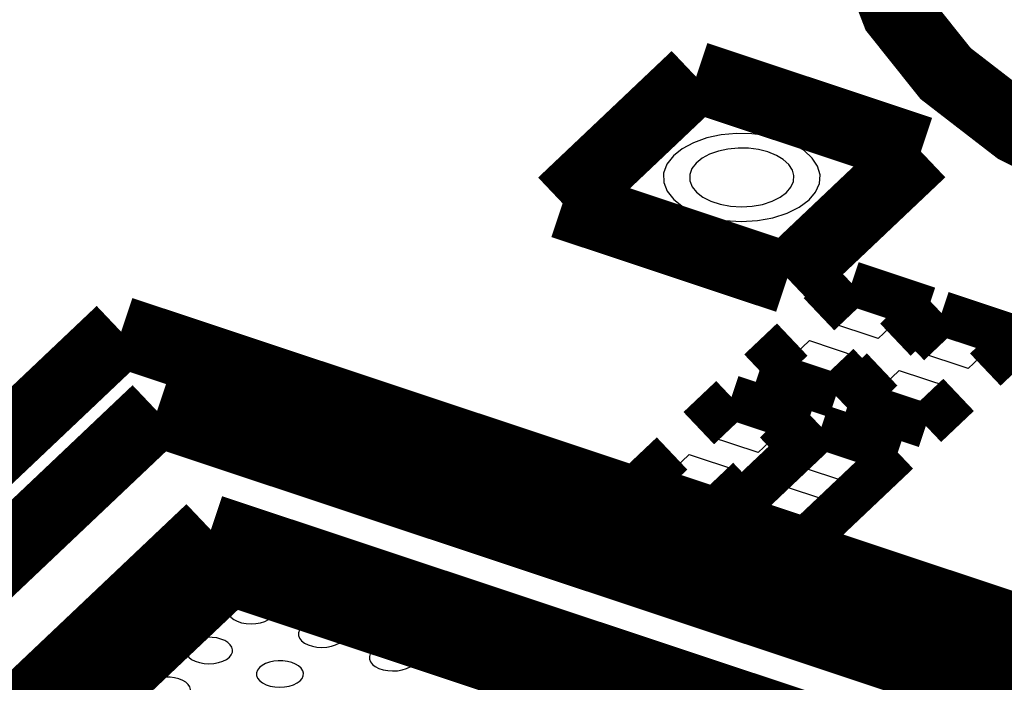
# Model space of a CAD drawing. Extents: x 0 to 1189, y 0 to 841.
# Tile 106 of 256: x 567.61 to 570.95, y 332.11 to 334.37. Entities that reach past the tile are written whole.
import ezdxf

# ---------------------------------------------------------------- set-up
doc = ezdxf.new("R2010")
doc.units = 0
doc.header["$LTSCALE"] = 65.395
doc.layers.get('0').update_dxf_attribs({"linetype": 'CONTINUOUS'})

msp = doc.modelspace()

# ---------------------------------------------------------------- linework, layer by layer
at = {"color": 7, "linetype": 'Continuous'}
for p, q in [((570.3579, 333.3372), (570.4542, 333.4286)), ((570.4542, 333.4286), (570.6224, 333.3726)), ((570.6224, 333.3726), (570.526, 333.2813)), ((570.526, 333.2813), (570.3579, 333.3372)), ((570.6635, 333.2355), (570.7599, 333.3269)), ((570.7599, 333.3269), (570.9281, 333.2709)), ((570.1954, 333.1832), (570.2917, 333.2746)), ((570.2917, 333.2746), (570.4599, 333.2186)), ((570.9281, 333.2709), (570.8317, 333.1796)), ((570.8317, 333.1796), (570.6635, 333.2355)), ((570.4599, 333.2186), (570.3635, 333.1273)), ((570.3635, 333.1273), (570.1954, 333.1832)), ((570.501, 333.0815), (570.5974, 333.1729)), ((570.5974, 333.1729), (570.7656, 333.1169)), ((570.7656, 333.1169), (570.6692, 333.0256)), ((570.6692, 333.0256), (570.501, 333.0815)), ((569.9491, 332.9498), (570.0455, 333.0412)), ((570.0455, 333.0412), (570.2136, 332.9852)), ((570.2136, 332.9852), (570.1172, 332.8939)), ((570.1172, 332.8939), (569.9491, 332.9498)), ((570.2548, 332.8481), (570.3512, 332.9395)), ((570.3512, 332.9395), (570.5193, 332.8835)), ((569.7866, 332.7958), (569.883, 332.8872)), ((569.883, 332.8872), (570.0511, 332.8312)), ((570.5193, 332.8835), (570.4229, 332.7922)), ((570.4229, 332.7922), (570.2548, 332.8481)), ((570.0511, 332.8312), (569.9547, 332.7399)), ((569.9547, 332.7399), (569.7866, 332.7958)), ((570.0923, 332.6941), (570.1887, 332.7855)), ((570.1887, 332.7855), (570.3568, 332.7295)), ((570.3568, 332.7295), (570.2604, 332.6382)), ((570.2604, 332.6382), (570.0923, 332.6941))]:
    msp.add_line(p, q, dxfattribs=at)
for points, const_width in [([(570.7435, 335.2823), (570.582, 335.0729), (570.4993, 334.8455), (570.5016, 334.6174), (570.589, 334.3909), (570.7548, 334.183), (570.9974, 333.9957), (571.2985, 333.8434), (571.6551, 333.7273), (572.0403, 333.6564), (572.4502, 333.6313), (572.8607, 333.6547), (573.2475, 333.7239), (573.6067, 333.8384), (573.9113, 333.9895), (574.159, 334.1765)], 0.2416), ([(569.9066, 334.1719), (569.4525, 333.7415)], 0.2416), ([(570.6709, 333.9177), (569.9066, 334.1719)], 0.2416), ([(570.2167, 333.4872), (570.6709, 333.9177)], 0.2416), ([(569.4525, 333.7415), (570.2167, 333.4872)], 0.2416), ([(570.4356, 333.4697), (570.3244, 333.3642)], 0.151), ([(570.6955, 333.3832), (570.4356, 333.4697)], 0.151), ([(570.5842, 333.2778), (570.6955, 333.3832)], 0.151), ([(570.7413, 333.368), (570.63, 333.2625)], 0.151), ([(571.0012, 333.2815), (570.7413, 333.368)], 0.151), ([(564.5541, 330.085), (567.9514, 333.3048)], 0.2416), ([(567.9514, 333.3048), (575.1849, 330.8982)], 0.2416), ([(570.2335, 333.2781), (570.1222, 333.1727)], 0.151), ([(570.8899, 333.176), (571.0012, 333.2815)], 0.151), ([(570.3821, 333.0862), (570.4934, 333.1917)], 0.151), ([(570.1222, 333.1727), (570.3821, 333.0862)], 0.151), ([(570.5392, 333.1764), (570.4279, 333.071)], 0.151), ([(565.0337, 330.1543), (568.0735, 333.0352)], 0.2416), ([(568.0735, 333.0352), (574.7052, 330.8288)], 0.2416), ([(570.0269, 333.0823), (569.9156, 332.9768)], 0.151), ([(570.2867, 332.9958), (570.0269, 333.0823)], 0.151), ([(570.4279, 333.071), (570.6878, 332.9845)], 0.151), ([(570.6878, 332.9845), (570.7991, 333.09)], 0.151), ([(570.1754, 332.8904), (570.2867, 332.9958)], 0.151), ([(570.3326, 332.9806), (570.0192, 332.6836)], 0.151), ([(570.5924, 332.8941), (570.3326, 332.9806)], 0.151), ([(569.8248, 332.8907), (569.7135, 332.7853)], 0.151), ([(570.279, 332.5971), (570.5924, 332.8941)], 0.151), ([(569.9733, 332.6988), (570.0846, 332.8043)], 0.151), ([(569.7135, 332.7853), (569.9733, 332.6988)], 0.151), ([(565.797, 330.2998), (568.2566, 332.6308)], 0.2416), ([(568.2566, 332.6308), (570.7364, 331.8058)], 0.2416), ([(570.0192, 332.6836), (570.279, 332.5971)], 0.151), ([(568.3176, 332.4961), (565.9931, 330.293)], 0.2416), ([(570.5742, 331.7453), (568.3176, 332.4961)], 0.2416), ([(568.198, 329.4775), (571.123, 332.2496)], 0.2416)]:
    msp.add_lwpolyline(points, dxfattribs=dict(at, const_width=const_width))
for points in [[(570.2909, 333.7533), (570.313, 333.7799), (570.3257, 333.8088), (570.3279, 333.8386), (570.3199, 333.8675), (570.3016, 333.8954), (570.2739, 333.9207), (570.2385, 333.9421), (570.1955, 333.9595), (570.1473, 333.9718), (570.0966, 333.9783), (570.0436, 333.9792), (569.9914, 333.9742), (569.9428, 333.9637), (569.8979, 333.9477), (569.8595, 333.9271), (569.8292, 333.9028)], [(569.8292, 333.9028), (569.8074, 333.8745), (569.7962, 333.8438), (569.7965, 333.8129), (569.8084, 333.7823), (569.8308, 333.7542), (569.8636, 333.7289), (569.9043, 333.7083), (569.9525, 333.6926), (570.0045, 333.683), (570.06, 333.6796), (570.1154, 333.6828), (570.1677, 333.6921), (570.2163, 333.7076), (570.2575, 333.728), (570.2909, 333.7533)], [(570.2145, 333.7787), (570.2292, 333.7964), (570.2377, 333.8157), (570.2392, 333.8356), (570.2338, 333.8548), (570.2216, 333.8735), (570.2031, 333.8904), (570.1795, 333.9046), (570.1509, 333.9162), (570.1187, 333.9244), (570.0849, 333.9288), (570.0496, 333.9293), (570.0148, 333.926), (569.9824, 333.919), (569.9525, 333.9084), (569.9269, 333.8946), (569.9067, 333.8784)], [(569.9067, 333.8784), (569.8922, 333.8595), (569.8847, 333.839), (569.8849, 333.8185), (569.8928, 333.7981), (569.9077, 333.7793), (569.9296, 333.7625), (569.9567, 333.7487), (569.9889, 333.7383), (570.0236, 333.7319), (570.0605, 333.7296), (570.0975, 333.7317), (570.1324, 333.738), (570.1647, 333.7483), (570.1922, 333.7619), (570.2145, 333.7787)], [(568.4625, 332.3334), (568.4691, 332.3413), (568.4729, 332.35), (568.4736, 332.3589), (568.4712, 332.3676), (568.4657, 332.376), (568.4574, 332.3836), (568.4468, 332.39), (568.4339, 332.3952), (568.4194, 332.3989), (568.4042, 332.4009), (568.3883, 332.4011), (568.3726, 332.3996), (568.358, 332.3965), (568.3446, 332.3917), (568.3331, 332.3855), (568.324, 332.3782)], [(568.324, 332.3782), (568.3174, 332.3697), (568.3141, 332.3605), (568.3142, 332.3512), (568.3177, 332.3421), (568.3245, 332.3336), (568.3343, 332.326), (568.3465, 332.3199), (568.361, 332.3152), (568.3766, 332.3123), (568.3932, 332.3113), (568.4099, 332.3122), (568.4255, 332.315), (568.4401, 332.3197), (568.4525, 332.3258), (568.4625, 332.3334)], [(568.5646, 332.2981), (568.5581, 332.2897), (568.5547, 332.2804), (568.5548, 332.2712), (568.5584, 332.262), (568.5651, 332.2536), (568.5749, 332.246), (568.5872, 332.2398), (568.6016, 332.2351), (568.6172, 332.2322), (568.6339, 332.2312), (568.6505, 332.2321), (568.6662, 332.2349), (568.6808, 332.2396), (568.6931, 332.2457), (568.7032, 332.2533)], [(568.7032, 332.2533), (568.7098, 332.2613), (568.7136, 332.2699), (568.7143, 332.2789), (568.7118, 332.2875), (568.7064, 332.2959), (568.698, 332.3035), (568.6874, 332.3099), (568.6745, 332.3152), (568.6601, 332.3188), (568.6449, 332.3208), (568.629, 332.3211), (568.6133, 332.3196), (568.5987, 332.3164), (568.5853, 332.3116), (568.5737, 332.3054), (568.5646, 332.2981)], [(568.3194, 332.1978), (568.3261, 332.2057), (568.3299, 332.2144), (568.3305, 332.2234), (568.3281, 332.232), (568.3226, 332.2404), (568.3143, 332.248), (568.3037, 332.2544), (568.2908, 332.2596), (568.2763, 332.2633), (568.2611, 332.2653), (568.2452, 332.2655), (568.2296, 332.264), (568.215, 332.2609), (568.2015, 332.2561), (568.19, 332.2499), (568.1809, 332.2426)], [(568.1809, 332.2426), (568.1744, 332.2341), (568.171, 332.2249), (568.1711, 332.2157), (568.1747, 332.2065), (568.1814, 332.198), (568.1912, 332.1905), (568.2034, 332.1843), (568.2179, 332.1796), (568.2335, 332.1767), (568.2501, 332.1757), (568.2668, 332.1766), (568.2825, 332.1794), (568.297, 332.1841), (568.3094, 332.1902), (568.3194, 332.1978)], [(568.9439, 332.1732), (568.9505, 332.1812), (568.9543, 332.1899), (568.955, 332.1988), (568.9526, 332.2075), (568.9471, 332.2158), (568.9388, 332.2234), (568.9281, 332.2299), (568.9153, 332.2351), (568.9008, 332.2387), (568.8856, 332.2407), (568.8697, 332.241), (568.854, 332.2395), (568.8394, 332.2363), (568.826, 332.2315), (568.8145, 332.2254), (568.8054, 332.2181)], [(568.8054, 332.2181), (568.7988, 332.2096), (568.7955, 332.2003), (568.7956, 332.1911), (568.7991, 332.1819), (568.8058, 332.1735), (568.8157, 332.1659), (568.8279, 332.1597), (568.8424, 332.155), (568.858, 332.1521), (568.8746, 332.1511), (568.8912, 332.152), (568.9069, 332.1549), (568.9215, 332.1595), (568.9338, 332.1656), (568.9439, 332.1732)], [(568.4216, 332.1626), (568.415, 332.1541), (568.4117, 332.1448), (568.4118, 332.1356), (568.4153, 332.1264), (568.422, 332.118), (568.4319, 332.1104), (568.4441, 332.1042), (568.4586, 332.0995), (568.4742, 332.0966), (568.4908, 332.0956), (568.5074, 332.0966), (568.5231, 332.0994), (568.5377, 332.104), (568.5501, 332.1101), (568.5601, 332.1177)], [(568.5601, 332.1177), (568.5667, 332.1257), (568.5705, 332.1344), (568.5712, 332.1433), (568.5688, 332.152), (568.5633, 332.1603), (568.555, 332.1679), (568.5444, 332.1744), (568.5315, 332.1796), (568.517, 332.1832), (568.5018, 332.1852), (568.4859, 332.1855), (568.4702, 332.184), (568.4556, 332.1808), (568.4422, 332.176), (568.4307, 332.1699), (568.4216, 332.1626)], [(568.1764, 332.0622), (568.1831, 332.0702), (568.1868, 332.0789), (568.1875, 332.0878), (568.1851, 332.0965), (568.1796, 332.1049), (568.1713, 332.1125), (568.1607, 332.1189), (568.1478, 332.1241), (568.1333, 332.1278), (568.1181, 332.1297), (568.1022, 332.13), (568.0866, 332.1285), (568.072, 332.1253), (568.0585, 332.1206), (568.047, 332.1144), (568.0379, 332.1071)]]:
    msp.add_lwpolyline(points, dxfattribs=at)

doc.saveas('drawing.dxf')
